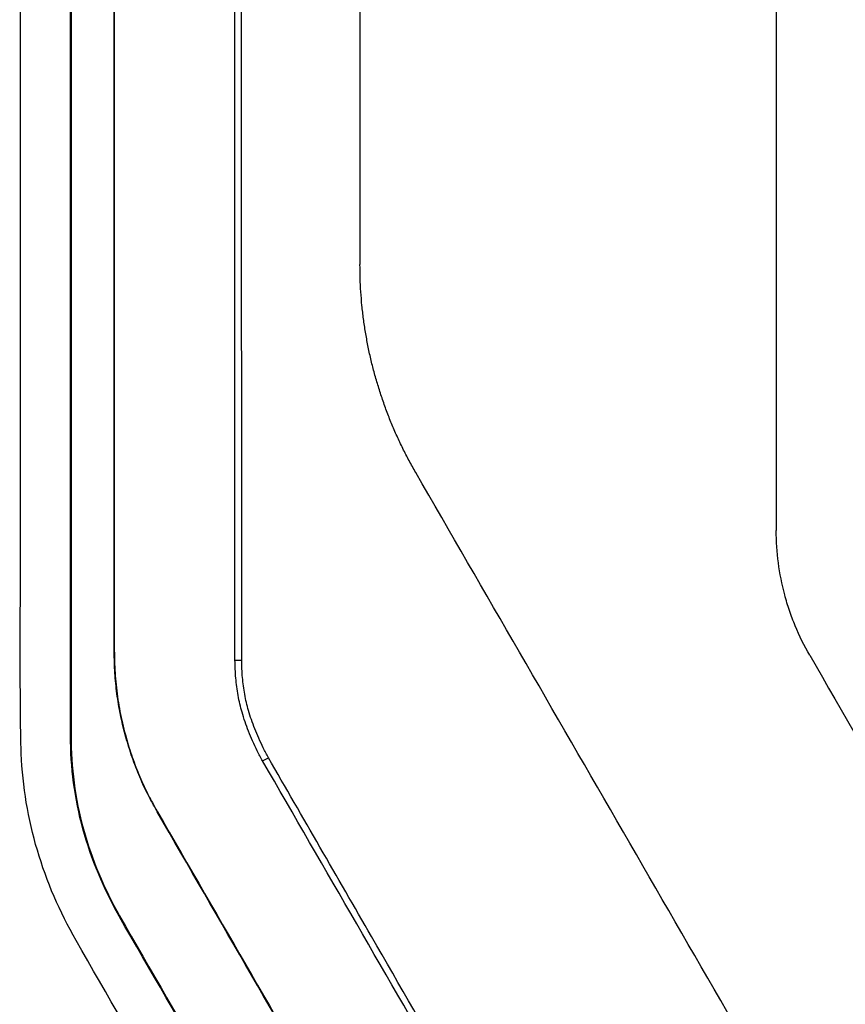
# Model space of a CAD drawing. Header units: millimetres. Extents: x 82 to 1002, y -172 to 1064.
# Tile 80 of 159: x 642 to 652, y 458 to 469. Entities that reach past the tile are written whole.
import ezdxf

# ---------------------------------------------------------------- set-up
doc = ezdxf.new("R2010")
doc.units = ezdxf.units.MM

msp = doc.modelspace()

# ---------------------------------------------------------------- linework, layer by layer
at = {"color": 7, "linetype": 'Continuous', "lineweight": 25}
for p, q in [((642.872, 461.877), (642.874, 461.877)), ((644.323, 461.779), (644.404, 461.779)), ((642.348, 460.872), (642.354, 460.872)), ((642.931, 458.704), (642.936, 458.707))]:
    msp.add_line(p, q, dxfattribs=at)
at = {"color": 7, "linetype": 'Continuous', "lineweight": 25, "flags": 128}
msp.add_lwpolyline([(644.655, 460.569), (644.694, 460.591), (644.724, 460.608)], dxfattribs=at)
at = {"color": 7, "linetype": 'Continuous', "lineweight": 25}
for points, knots in [([(644.323, 461.779), (644.323, 477.562), (644.323, 493.388), (644.323, 524.931), (644.322, 540.647), (644.322, 556.21)], [0, 0, 0, 0, 0.5, 0.5, 1, 1, 1, 1]), ([(644.404, 461.779), (644.404, 462.215), (644.404, 463.087), (644.404, 464.395), (644.403, 465.703), (644.403, 467.011), (644.403, 468.32), (644.403, 469.628), (644.403, 470.937), (644.403, 472.245), (644.402, 473.554), (644.402, 474.863), (644.402, 476.171), (644.402, 477.48), (644.402, 478.789), (644.402, 480.098), (644.402, 481.407), (644.402, 482.716), (644.402, 484.024), (644.402, 485.333), (644.402, 486.642), (644.402, 487.951), (644.402, 489.259), (644.402, 490.568), (644.402, 491.876), (644.402, 493.184), (644.403, 494.492), (644.403, 496.783), (644.403, 500.054), (644.404, 504.304), (644.405, 508.547), (644.406, 512.787), (644.407, 517.022), (644.408, 520.547), (644.409, 523.364), (644.41, 525.267), (644.411, 527.377), (644.411, 528.783), (644.412, 529.694)], [0, 0, 0, 0, 0.019244, 0.038486, 0.057726, 0.076965, 0.096203, 0.115439, 0.134673, 0.153907, 0.173139, 0.192371, 0.211601, 0.230831, 0.250059, 0.269287, 0.288515, 0.307742, 0.326968, 0.346195, 0.365421, 0.384646, 0.403872, 0.423098, 0.442324, 0.46155, 0.480776, 0.500003, 0.562569, 0.62509, 0.687571, 0.750013, 0.812559, 0.874993, 0.906248, 0.937489, 0.959486, 1, 1, 1, 1]), ([(645.823, 529.694), (645.823, 519.239), (645.824, 508.72), (645.824, 487.637), (645.824, 477.075), (645.824, 466.534)], [0, 0, 0, 0, 0.5, 0.5, 1, 1, 1, 1]), ([(642.872, 461.877), (642.872, 465.476), (642.872, 469.076), (642.872, 476.278), (642.872, 479.881), (642.872, 490.689), (642.872, 497.893), (642.872, 505.089)], [0, 0, 0, 0, 0.25, 0.25, 0.5, 0.5, 1, 1, 1, 1]), ([(642.874, 461.877), (642.874, 465.476), (642.874, 469.076), (642.874, 476.279), (642.874, 479.882), (642.874, 490.689), (642.874, 497.893), (642.874, 505.089)], [0, 0, 0, 0, 0.25, 0.25, 0.5, 0.5, 1, 1, 1, 1]), ([(641.75, 460.872), (641.737, 461.741), (641.748, 462.61), (641.748, 465.477), (641.748, 467.475), (641.748, 481.364), (641.748, 493.223), (641.748, 505.051)], [0, 0, 0, 0, 0.017155, 0.017155, 0.0566366, 0.0566366, 0.2916997, 0.2916997, 0.2916997, 0.2916997]), ([(642.352, 505.051), (642.352, 497.694), (642.353, 490.328), (642.353, 475.594), (642.354, 468.23), (642.354, 460.872)], [0, 0, 0, 0, 0.5, 0.5, 1, 1, 1, 1]), ([(650.824, 488.96), (650.824, 488.51), (650.824, 487.611), (650.824, 486.261), (650.824, 484.912), (650.824, 483.563), (650.824, 482.214), (650.824, 480.865), (650.824, 479.516), (650.824, 478.167), (650.824, 476.819), (650.824, 475.47), (650.824, 474.122), (650.824, 472.774), (650.824, 471.425), (650.824, 470.077), (650.824, 468.729), (650.824, 467.381), (650.824, 466.033), (650.824, 464.686), (650.824, 463.787), (650.824, 463.338)], [0, 0, 0, 0, 0.052653, 0.1053, 0.157941, 0.210576, 0.263206, 0.315833, 0.368457, 0.421079, 0.4737, 0.52632, 0.57894, 0.631561, 0.684183, 0.736809, 0.789437, 0.84207, 0.894707, 0.94735, 1, 1, 1, 1]), ([(646.494, 464.034), (646.467, 464.082), (646.413, 464.177), (646.339, 464.323), (646.268, 464.472), (646.203, 464.622), (646.143, 464.775), (646.088, 464.93), (646.038, 465.086), (645.993, 465.243), (645.953, 465.402), (645.919, 465.561), (645.89, 465.721), (645.866, 465.882), (645.847, 466.043), (645.834, 466.206), (645.826, 466.37), (645.825, 466.479), (645.824, 466.534)], [0, 0, 0, 0, 0.062755, 0.125397, 0.187994, 0.250615, 0.313339, 0.376115, 0.43881, 0.501293, 0.563547, 0.625692, 0.687793, 0.749917, 0.812131, 0.874504, 0.937104, 1, 1, 1, 1]), ([(651.052, 462.192), (651.04, 462.222), (651.015, 462.283), (650.982, 462.376), (650.952, 462.47), (650.934, 462.533), (650.926, 462.565)], [0, 0, 0, 0, 0.250111, 0.499966, 0.749838, 1, 1, 1, 1]), ([(643.39, 459.956), (643.367, 459.998), (643.326, 460.072), (643.248, 460.22), (643.164, 460.406), (643.076, 460.642), (643.002, 460.883), (642.944, 461.127), (642.903, 461.375), (642.877, 461.626), (642.874, 461.793), (642.872, 461.877)], [0, 0, 0, 0, 0.072426, 0.125043, 0.249903, 0.375725, 0.499999, 0.625185, 0.74988, 0.874635, 1, 1, 1, 1]), ([(642.874, 461.877), (642.875, 461.829), (642.876, 461.733), (642.884, 461.59), (642.897, 461.447), (642.916, 461.305), (642.941, 461.163), (642.971, 461.022), (643.014, 460.849), (643.077, 460.642), (643.166, 460.407), (643.249, 460.221), (643.328, 460.073), (643.368, 459.999), (643.392, 459.957)], [0, 0, 0, 0, 0.071725, 0.143183, 0.214478, 0.28571, 0.356983, 0.4284, 0.500063, 0.624216, 0.750145, 0.874976, 0.927503, 1, 1, 1, 1]), ([(644.655, 460.569), (644.633, 460.609), (644.591, 460.688), (644.535, 460.807), (644.485, 460.924), (644.443, 461.039), (644.398, 461.182), (644.358, 461.356), (644.329, 461.566), (644.325, 461.707), (644.323, 461.779)], [0, 0, 0, 0, 0.107548, 0.211274, 0.311356, 0.407992, 0.501404, 0.664706, 0.830431, 1, 1, 1, 1]), ([(644.724, 460.608), (644.704, 460.647), (644.663, 460.724), (644.609, 460.839), (644.561, 460.952), (644.52, 461.064), (644.476, 461.202), (644.437, 461.37), (644.409, 461.573), (644.406, 461.71), (644.404, 461.779)], [0, 0, 0, 0, 0.107638, 0.211448, 0.31154, 0.408067, 0.501212, 0.664467, 0.830371, 1, 1, 1, 1]), ([(642.414, 458.413), (642.021, 459.097), (641.766, 459.938), (641.752, 460.8), (641.75, 460.872)], [0.29169974, 0.29169974, 0.29169974, 0.29169974, 0.30729811, 0.30872326, 0.30872326, 0.30872326, 0.30872326]), ([(642.931, 458.704), (642.747, 459.036), (642.596, 459.386), (642.397, 460.119), (642.348, 460.492), (642.348, 460.872)], [0, 0, 0, 0, 0.5, 0.5, 1, 1, 1, 1]), ([(642.354, 460.872), (642.354, 460.493), (642.403, 460.115), (642.603, 459.384), (642.753, 459.038), (642.936, 458.707)], [0, 0, 0, 0, 0.5, 0.5, 1, 1, 1, 1]), ([(649.236, 452.78), (649.011, 453.171), (648.585, 453.91), (647.983, 454.953), (647.457, 455.867), (646.792, 457.021), (645.889, 458.587), (645.137, 459.892), (644.724, 460.608)], [0, 0, 0, 0, 0.149894, 0.283195, 0.399899, 0.500004, 0.725483, 1, 1, 1, 1]), ([(646.939, 450.561), (645.429, 453.175), (643.919, 455.792), (642.414, 458.412), (642.414, 458.412), (642.414, 458.413)], [0.30872326, 0.30872326, 0.30872326, 0.30872326, 0.3684656, 0.3684656, 0.36846592, 0.36846592, 0.36846592, 0.36846592])]:
    msp.add_open_spline(points, degree=3, knots=knots, dxfattribs=at)
for points in [[(642.348, 460.872), (642.348, 475.558), (642.348, 490.324), (642.348, 505.051)], [(651.482, 455.395), (649.819, 458.275), (648.156, 461.155), (646.494, 464.034)], [(650.926, 462.565), (650.858, 462.818), (650.824, 463.076), (650.824, 463.338)], [(651.226, 461.838), (651.16, 461.952), (651.102, 462.07), (651.052, 462.192)], [(651.226, 461.838), (652.033, 460.44), (652.84, 459.043), (653.647, 457.645)], [(649.173, 452.743), (647.667, 455.351), (646.161, 457.959), (644.655, 460.569)], [(643.39, 459.956), (643.391, 459.956), (643.391, 459.956), (643.392, 459.957)], [(647.916, 452.116), (646.408, 454.728), (644.899, 457.341), (643.39, 459.956)], [(643.392, 459.957), (644.901, 457.342), (646.409, 454.729), (647.918, 452.117)], [(647.459, 450.861), (645.95, 453.474), (644.441, 456.089), (642.931, 458.704)], [(642.936, 458.707), (644.446, 456.091), (645.955, 453.477), (647.464, 450.864)]]:
    msp.add_open_spline(points, degree=3, dxfattribs=at)

doc.saveas('drawing.dxf')
